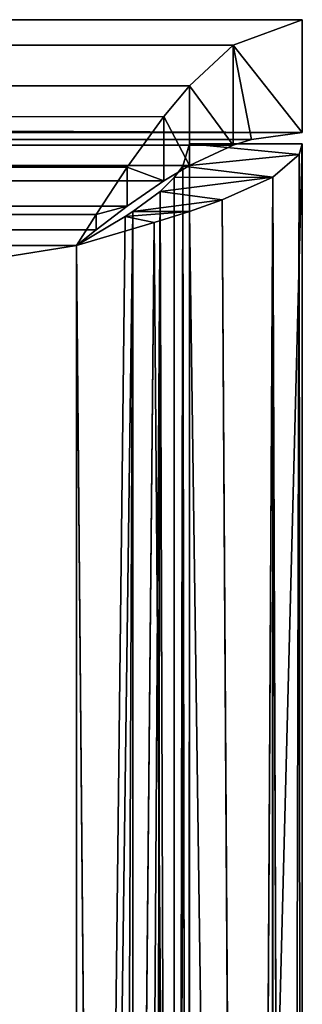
# Model space of a CAD drawing. Extents: x -44.3 to 0.7, y 0.2 to 4.3.
# Tile 36 of 38: x -10.505 to -10.255, y 3.38 to 4.253. Entities that reach past the tile are written whole.
import ezdxf

# ---------------------------------------------------------------- set-up
doc = ezdxf.new("R2010")
doc.units = 0
doc.header["$LTSCALE"] = 2.54
doc.layers.get('0').update_dxf_attribs({"color": 13, "linetype": 'CONTINUOUS'})

# ---------------------------------------------------------------- blocks, each defined once
blk = doc.blocks.new('CIRCOLO-LED-S-10810-10860_')
at = {"color": 0}
for p, q in [((-10.57299, 151.70886, -1.26133), (12.42701, 151.70886, -1.26133)), ((12.42701, 151.70886, -1.26133), (-10.57299, 151.70886, -1.36133)), ((12.42701, 151.70886, -1.26133), (-10.57299, 151.70886, -1.36133)), ((12.42701, 151.70886, -1.36133), (-10.57299, 151.70886, -1.36133)), ((12.42701, 151.70886, -1.36133), (-10.57299, 151.70886, -1.36133)), ((12.42701, 151.70886, -1.36133), (-10.57299, 144.80886, -1.36133)), ((12.42701, 151.70886, -1.36133), (-10.57299, 144.80886, -1.36133)), ((12.42701, 144.80886, -1.26133), (-10.57299, 151.70886, -1.26133)), ((12.42701, 144.80886, -1.26133), (-10.57299, 151.70886, -1.26133)), ((-10.57299, 151.70886, -1.26133), (12.42701, 151.70886, -1.26133)), ((12.32701, 151.70886, -1.25133), (12.32701, 151.70886, 2.62867)), ((12.32701, 151.70886, 2.62867), (12.42701, 151.70886, -1.25133)), ((12.42701, 151.70886, -1.25133), (12.32701, 151.70886, -1.25133)), ((12.32701, 151.70886, 2.62867), (12.42701, 151.70886, -1.25133)), ((12.32701, 144.80886, -1.25133), (12.32701, 151.70886, -1.25133)), ((12.32701, 151.70886, -1.25133), (12.42701, 144.80886, -1.25133)), ((12.32701, 151.70886, -1.25133), (12.42701, 144.80886, -1.25133)), ((12.42701, 151.70886, -1.25133), (12.32701, 151.70886, -1.25133)), ((12.32701, 144.80886, 2.62867), (12.32701, 151.70886, -1.25133)), ((12.32701, 144.80886, -1.25133), (12.32701, 151.70886, -1.25133)), ((12.32701, 144.80886, 2.62867), (12.32701, 151.70886, -1.25133)), ((12.32701, 151.70886, -1.25133), (12.32701, 151.70886, 2.62867)), ((12.42701, 151.70886, 2.62867), (12.42701, 151.70886, -1.25133)), ((12.42701, 151.70886, 2.62867), (12.42701, 151.70886, -1.25133)), ((12.42701, 151.70886, 2.62867), (12.42701, 144.80886, -1.25133)), ((12.42701, 144.80886, -1.25133), (12.42701, 151.70886, -1.25133)), ((12.42701, 151.70886, 2.62867), (12.42701, 144.80886, -1.25133)), ((12.42701, 144.80886, -1.25133), (12.42701, 151.70886, -1.25133)), ((12.42701, 151.70886, -1.26133), (12.42701, 151.70886, -1.36133)), ((12.42701, 151.70886, -1.36133), (12.42701, 144.80886, -1.36133)), ((12.42701, 144.80886, -1.26133), (12.42701, 151.70886, -1.26133)), ((12.42701, 151.70886, -1.36133), (12.42701, 144.80886, -1.36133)), ((12.42701, 151.70886, -1.36133), (12.42701, 144.80886, -1.26133)), ((12.42701, 151.70886, -1.36133), (12.42701, 144.80886, -1.26133)), ((12.42701, 151.70886, -1.26133), (12.42701, 151.70886, -1.36133)), ((12.42701, 144.80886, -1.26133), (12.42701, 151.70886, -1.26133)), ((12.42701, 144.80886, -1.36133), (-10.57299, 144.80886, -1.36133)), ((-10.57299, 144.80886, -1.26133), (12.42701, 144.80886, -1.26133)), ((-10.57299, 144.80886, -1.36133), (12.36576, 144.7163, -1.33863)), ((-10.57299, 144.80886, -1.36133), (12.36576, 144.7163, -1.33863)), ((12.42701, 144.80886, -1.36133), (-10.57299, 144.80886, -1.36133)), ((-10.57299, 144.80886, -1.26133), (12.42701, 144.80886, -1.26133)), ((12.42701, 144.80886, -1.26133), (-10.51255, 144.76314, -1.25028)), ((12.42701, 144.80886, -1.26133), (-10.51255, 144.76314, -1.25028)), ((12.32104, 144.7748, -1.23143), (12.32701, 144.80886, -1.25133)), ((12.32104, 144.7748, -1.23143), (12.32701, 144.80886, -1.25133)), ((12.32104, 144.7748, -1.23143), (12.32701, 144.80886, 2.62867)), ((12.32104, 144.7748, -1.23143), (12.32701, 144.80886, 2.62867)), ((12.32701, 144.80886, -1.25133), (12.42424, 144.77567, -1.24178)), ((12.32701, 144.80886, -1.25133), (12.42424, 144.77567, -1.24178)), ((12.32701, 144.80886, -1.25133), (12.42701, 144.80886, -1.25133)), ((12.32701, 144.80886, 2.62867), (12.32701, 144.80886, -1.25133)), ((12.32701, 144.80886, -1.25133), (12.42701, 144.80886, -1.25133)), ((12.32701, 144.80886, 2.62867), (12.32701, 144.80886, -1.25133)), ((12.36576, 144.7163, -1.33863), (12.42701, 144.80886, -1.36133)), ((12.42701, 144.80886, -1.26133), (12.36576, 144.7163, -1.33863)), ((12.42701, 144.80886, -1.26133), (12.36576, 144.7163, -1.33863)), ((12.36576, 144.7163, -1.33863), (12.42701, 144.80886, -1.36133)), ((12.42701, 144.80886, -1.26133), (12.38201, 144.77424, -1.25515)), ((12.42701, 144.80886, -1.26133), (12.38201, 144.77424, -1.25515)), ((12.42701, 144.80886, -1.25133), (12.42424, 144.77567, -1.24178)), ((12.42701, 144.80886, 2.62867), (12.42424, 144.77567, -1.24178)), ((12.42701, 144.80886, -1.25133), (12.42424, 144.77567, -1.24178)), ((12.42701, 144.80886, 2.62867), (12.42424, 144.77567, -1.24178)), ((12.42701, 144.80886, -1.25133), (12.42701, 144.80886, 2.62867)), ((12.42701, 144.80886, -1.25133), (12.42701, 144.80886, 2.62867)), ((12.42701, 144.80886, -1.26133), (12.42701, 144.80886, -1.36133)), ((12.42701, 144.80886, -1.26133), (12.42701, 144.80886, -1.36133)), ((12.32104, 144.7748, -1.23143), (12.42424, 144.77567, -1.24178)), ((12.32104, 144.7748, -1.23143), (12.42424, 144.77567, -1.24178)), ((12.42424, 144.77567, -1.24178), (12.4008, 144.70987, -1.22167)), ((12.42424, 144.77567, -1.24178), (12.4008, 144.70987, -1.22167)), ((12.41482, 144.74008, 2.60856), (12.42424, 144.77567, -1.24178)), ((12.41482, 144.74008, 2.60856), (12.42424, 144.77567, -1.24178)), ((12.38201, 144.77424, -1.25515), (-10.51255, 144.76314, -1.25028)), ((12.38201, 144.77424, -1.25515), (-10.51255, 144.76314, -1.25028)), ((12.31361, 144.75886, -1.22133), (12.32104, 144.7748, -1.23143)), ((12.31361, 144.75886, 2.59867), (12.32104, 144.7748, -1.23143)), ((12.31361, 144.75886, -1.22133), (12.32104, 144.7748, -1.23143)), ((12.31361, 144.75886, 2.59867), (12.32104, 144.7748, -1.23143)), ((12.31728, 144.76583, 2.60318), (12.32104, 144.7748, -1.23143)), ((12.31728, 144.76583, 2.60318), (12.32104, 144.7748, -1.23143)), ((12.32104, 144.7748, -1.23143), (12.4008, 144.70987, -1.22167)), ((12.32104, 144.7748, -1.23143), (12.4008, 144.70987, -1.22167)), ((12.36576, 144.7163, -1.33863), (12.38201, 144.77424, -1.25515)), ((12.38201, 144.77424, -1.25515), (12.36576, 144.76258, -1.24998)), ((12.36576, 144.7163, -1.33863), (12.38201, 144.77424, -1.25515)), ((12.38201, 144.77424, -1.25515), (12.36576, 144.76258, -1.24998)), ((12.32701, 144.73814, -1.23204), (-10.51255, 144.76314, -1.25028)), ((12.32701, 144.73814, -1.23204), (-10.51255, 144.76314, -1.25028)), ((12.36576, 144.76258, -1.24998), (-10.51255, 144.76314, -1.25028)), ((12.36576, 144.76258, -1.24998), (-10.51255, 144.76314, -1.25028)), ((12.30108, 144.74167, -1.20913), (12.31361, 144.75886, -1.22133)), ((12.30108, 144.74167, -1.20913), (12.31361, 144.75886, -1.22133)), ((12.30108, 144.74167, -1.20913), (12.31361, 144.75886, 2.59867)), ((12.30108, 144.74167, -1.20913), (12.31361, 144.75886, 2.59867)), ((12.31361, 144.75886, -1.22133), (12.4008, 144.70987, -1.22167)), ((12.31361, 144.75886, -1.22133), (12.4008, 144.70987, -1.22167)), ((12.31361, 144.75886, 2.59867), (12.31361, 144.75886, -1.22133)), ((12.31361, 144.75886, 2.59867), (12.31361, 144.75886, -1.22133)), ((12.32701, 144.66743, -1.30276), (12.36576, 144.76258, -1.24998)), ((12.36576, 144.76258, -1.24998), (12.32701, 144.73814, -1.23204)), ((12.32701, 144.66743, -1.30276), (12.36576, 144.76258, -1.24998)), ((12.36576, 144.76258, -1.24998), (12.32701, 144.73814, -1.23204)), ((12.36576, 144.7163, -1.33863), (12.36576, 144.76258, -1.24998)), ((12.36576, 144.7163, -1.33863), (12.36576, 144.76258, -1.24998)), ((12.27701, 144.72225, -1.19133), (12.30108, 144.74167, -1.20913)), ((12.27701, 144.72225, 2.56867), (12.30108, 144.74167, -1.20913)), ((12.27701, 144.72225, -1.19133), (12.30108, 144.74167, -1.20913)), ((12.27701, 144.72225, 2.56867), (12.30108, 144.74167, -1.20913)), ((12.29419, 144.73478, 2.58087), (12.30108, 144.74167, -1.20913)), ((12.29419, 144.73478, 2.58087), (12.30108, 144.74167, -1.20913)), ((12.30108, 144.74167, -1.20913), (12.35616, 144.65615, -1.20156)), ((12.30108, 144.74167, -1.20913), (12.35616, 144.65615, -1.20156)), ((12.30108, 144.74167, -1.20913), (12.4008, 144.70987, -1.22167)), ((12.30108, 144.74167, -1.20913), (12.4008, 144.70987, -1.22167)), ((-10.5259, 144.73655, -1.34781), (12.32701, 144.66743, -1.30276)), ((-10.5259, 144.73655, -1.34781), (12.32701, 144.66743, -1.30276)), ((-10.5259, 144.73655, -1.34781), (12.36576, 144.7163, -1.33863)), ((-10.5259, 144.73655, -1.34781), (12.36576, 144.7163, -1.33863)), ((12.27201, 144.71503, -1.19595), (-10.47299, 144.73814, -1.23204)), ((12.30433, 144.72674, -1.21839), (-10.47299, 144.73814, -1.23204)), ((12.27201, 144.71503, -1.19595), (-10.47299, 144.73814, -1.23204)), ((12.30433, 144.72674, -1.21839), (-10.47299, 144.73814, -1.23204)), ((12.32701, 144.73814, -1.23204), (-10.47299, 144.73814, -1.23204)), ((12.32701, 144.73814, -1.23204), (-10.47299, 144.73814, -1.23204)), ((12.30433, 144.64462, -1.27545), (12.32701, 144.73814, -1.23204)), ((12.32701, 144.73814, -1.23204), (12.30433, 144.72674, -1.21839)), ((12.30433, 144.64462, -1.27545), (12.32701, 144.73814, -1.23204)), ((12.32701, 144.73814, -1.23204), (12.30433, 144.72674, -1.21839)), ((12.32701, 144.66743, -1.30276), (12.32701, 144.73814, -1.23204)), ((12.32701, 144.66743, -1.30276), (12.32701, 144.73814, -1.23204)), ((12.41482, 144.74008, 2.60856), (12.4008, 144.70987, -1.22167)), ((12.41482, 144.74008, 2.60856), (12.4008, 144.70987, -1.22167)), ((12.22701, 144.70886, -1.16133), (-10.44264, 144.72344, -1.21335)), ((12.24445, 144.7098, -1.17499), (-10.44264, 144.72344, -1.21335)), ((12.22701, 144.70886, -1.16133), (-10.44264, 144.72344, -1.21335)), ((12.24445, 144.7098, -1.17499), (-10.44264, 144.72344, -1.21335)), ((12.27201, 144.71503, -1.19595), (-10.44264, 144.72344, -1.21335)), ((12.27201, 144.71503, -1.19595), (-10.44264, 144.72344, -1.21335)), ((12.27201, 144.62121, -1.23056), (12.30433, 144.72674, -1.21839)), ((12.30433, 144.72674, -1.21839), (12.27201, 144.71503, -1.19595)), ((12.27201, 144.62121, -1.23056), (12.30433, 144.72674, -1.21839)), ((12.30433, 144.72674, -1.21839), (12.27201, 144.71503, -1.19595)), ((12.30433, 144.64462, -1.27545), (12.30433, 144.72674, -1.21839)), ((12.30433, 144.64462, -1.27545), (12.30433, 144.72674, -1.21839)), ((12.22701, 144.70886, 2.53867), (12.27701, 144.72225, -1.19133)), ((12.22701, 144.70886, 2.53867), (12.27701, 144.72225, -1.19133)), ((12.22701, 144.70886, -1.16133), (12.27003, 144.71859, -1.18682)), ((12.27003, 144.71859, -1.18682), (12.22701, 144.60886, -1.16133)), ((12.27003, 144.71859, -1.18682), (12.22701, 144.60886, -1.16133)), ((12.22701, 144.70886, -1.16133), (12.27003, 144.71859, -1.18682)), ((12.22701, 144.70886, 2.53867), (12.27003, 144.71859, -1.18682)), ((12.22701, 144.70886, 2.53867), (12.27003, 144.71859, -1.18682)), ((12.24445, 144.61074, -1.18865), (12.27201, 144.71503, -1.19595)), ((12.27201, 144.71503, -1.19595), (12.24445, 144.7098, -1.17499)), ((12.24445, 144.61074, -1.18865), (12.27201, 144.71503, -1.19595)), ((12.27201, 144.71503, -1.19595), (12.24445, 144.7098, -1.17499)), ((12.26106, 144.71483, 2.55857), (12.27701, 144.72225, -1.19133)), ((12.26106, 144.71483, 2.55857), (12.27701, 144.72225, -1.19133)), ((12.27003, 144.71859, -1.18682), (12.27701, 144.72225, -1.19133)), ((12.27003, 144.71859, -1.18682), (12.27701, 144.72225, -1.19133)), ((12.27003, 144.71859, -1.18682), (12.29578, 144.62104, -1.18144)), ((12.27003, 144.71859, -1.18682), (12.29578, 144.62104, -1.18144)), ((12.27003, 144.71859, -1.18682), (12.32701, 144.63565, -1.19133)), ((12.27003, 144.71859, -1.18682), (12.32701, 144.63565, -1.19133)), ((12.27201, 144.62121, -1.23056), (12.27201, 144.71503, -1.19595)), ((12.27201, 144.62121, -1.23056), (12.27201, 144.71503, -1.19595)), ((12.27701, 144.72225, -1.19133), (12.32701, 144.63565, -1.19133)), ((12.27701, 144.72225, -1.19133), (12.32701, 144.63565, -1.19133)), ((12.27701, 144.72225, -1.19133), (12.35616, 144.65615, -1.20156)), ((12.27701, 144.72225, -1.19133), (12.35616, 144.65615, -1.20156)), ((12.27701, 144.72225, 2.56867), (12.27701, 144.72225, -1.19133)), ((12.27701, 144.72225, 2.56867), (12.27701, 144.72225, -1.19133)), ((12.32701, 144.66743, -1.30276), (12.36576, 144.7163, -1.33863)), ((12.32701, 144.66743, -1.30276), (12.36576, 144.7163, -1.33863)), ((12.22701, 144.70886, -1.16133), (-10.37299, 144.70886, 2.53867)), ((12.22701, 144.70886, -1.16133), (-10.37299, 144.70886, 2.53867)), ((12.22701, 144.70886, -1.16133), (-10.37299, 144.70886, -1.16133)), ((12.22701, 144.70886, -1.16133), (-10.37299, 144.70886, -1.16133)), ((12.22701, 144.60886, -1.16133), (12.24445, 144.7098, -1.17499)), ((12.24445, 144.7098, -1.17499), (12.22701, 144.70886, -1.16133)), ((12.22701, 144.60886, -1.16133), (12.24445, 144.7098, -1.17499)), ((12.24445, 144.7098, -1.17499), (12.22701, 144.70886, -1.16133)), ((12.22701, 144.70886, 2.53867), (12.22701, 144.70886, -1.16133)), ((12.22701, 144.60886, -1.16133), (12.22701, 144.70886, -1.16133)), ((12.22701, 144.70886, 2.53867), (12.22701, 144.70886, -1.16133)), ((12.22701, 144.60886, -1.16133), (12.22701, 144.70886, -1.16133)), ((12.24445, 144.61074, -1.18865), (12.24445, 144.7098, -1.17499)), ((12.24445, 144.61074, -1.18865), (12.24445, 144.7098, -1.17499)), ((12.4008, 144.70987, -1.22167), (12.35616, 144.65615, -1.20156)), ((12.4008, 144.70987, -1.22167), (12.35616, 144.65615, -1.20156)), ((12.4008, 144.70987, -1.22167), (12.37972, 144.67969, 2.58844)), ((12.4008, 144.70987, -1.22167), (12.37972, 144.67969, 2.58844)), ((12.40022, 144.70886, 2.59867), (12.4008, 144.70987, -1.22167)), ((12.40022, 144.70886, 2.59867), (12.4008, 144.70987, -1.22167)), ((12.32701, 144.63565, -1.19133), (12.37972, 144.67969, 2.58844)), ((12.32701, 144.63565, -1.19133), (12.37972, 144.67969, 2.58844)), ((12.35616, 144.65615, -1.20156), (12.37972, 144.67969, 2.58844)), ((12.35616, 144.65615, -1.20156), (12.37972, 144.67969, 2.58844)), ((-10.47491, 144.66959, -1.30488), (12.32701, 144.66743, -1.30276)), ((-10.47491, 144.66959, -1.30488), (12.32701, 144.66743, -1.30276)), ((-10.43424, 144.63155, -1.25388), (12.32701, 144.66743, -1.30276)), ((-10.43424, 144.63155, -1.25388), (12.32701, 144.66743, -1.30276)), ((12.32701, 144.66743, -1.30276), (-10.42393, 144.62464, -1.23923)), ((12.32701, 144.66743, -1.30276), (-10.42393, 144.62464, -1.23923)), ((12.30433, 144.64462, -1.27545), (12.32701, 144.66743, -1.30276)), ((12.30433, 144.64462, -1.27545), (12.32701, 144.66743, -1.30276)), ((12.35616, 144.65615, -1.20156), (12.32701, 144.63565, -1.19133)), ((12.35616, 144.65615, -1.20156), (12.32701, 144.63565, -1.19133)), ((12.30433, 144.64462, -1.27545), (-10.42393, 144.62464, -1.23923)), ((12.30433, 144.64462, -1.27545), (-10.42393, 144.62464, -1.23923)), ((12.27201, 144.62121, -1.23056), (12.30433, 144.64462, -1.27545)), ((12.27201, 144.62121, -1.23056), (12.30433, 144.64462, -1.27545)), ((12.32701, 144.63565, -1.19133), (12.29578, 144.62104, -1.18144)), ((12.32701, 144.63565, -1.19133), (12.29578, 144.62104, -1.18144)), ((12.29578, 144.62104, -1.18144), (12.326, 144.63507, 2.56833)), ((12.29578, 144.62104, -1.18144), (12.326, 144.63507, 2.56833)), ((12.32701, 144.63565, -1.19133), (12.326, 144.63507, 2.56833)), ((12.32701, 144.63565, -1.19133), (12.326, 144.63507, 2.56833)), ((-10.42393, 144.62464, -1.23923), (12.24445, 144.61074, -1.18865)), ((-10.42393, 144.62464, -1.23923), (12.24445, 144.61074, -1.18865)), ((-10.42393, 144.62464, -1.23923), (12.27201, 144.62121, -1.23056)), ((-10.42393, 144.62464, -1.23923), (12.27201, 144.62121, -1.23056)), ((12.29578, 144.62104, -1.18144), (12.22701, 144.60886, -1.16133)), ((12.29578, 144.62104, -1.18144), (12.22701, 144.60886, -1.16133)), ((12.24445, 144.61074, -1.18865), (12.27201, 144.62121, -1.23056)), ((12.24445, 144.61074, -1.18865), (12.27201, 144.62121, -1.23056)), ((12.29578, 144.62104, -1.18144), (12.2602, 144.61163, 2.54822)), ((12.29578, 144.62104, -1.18144), (12.2602, 144.61163, 2.54822)), ((-10.37299, 144.60886, -1.16133), (12.24445, 144.61074, -1.18865)), ((-10.37299, 144.60886, -1.16133), (12.24445, 144.61074, -1.18865)), ((12.22701, 144.60886, -1.16133), (12.2602, 144.61163, 2.54822)), ((12.22701, 144.60886, -1.16133), (12.2602, 144.61163, 2.54822)), ((12.22701, 144.60886, -1.16133), (12.24445, 144.61074, -1.18865)), ((12.22701, 144.60886, -1.16133), (12.24445, 144.61074, -1.18865)), ((-10.37299, 144.60886, -1.16133), (12.22701, 144.60886, -1.16133)), ((12.22701, 144.60886, -1.16133), (-10.37299, 144.60886, 2.53867)), ((12.22701, 144.60886, -1.16133), (-10.37299, 144.60886, 2.53867)), ((-10.37299, 144.60886, -1.16133), (12.22701, 144.60886, -1.16133)), ((12.22701, 144.60886, -1.16133), (12.22701, 144.60886, 2.53867)), ((12.22701, 144.60886, -1.16133), (12.22701, 144.60886, 2.53867))]:
    blk.add_line(p, q, dxfattribs=at)
mesh = blk.add_polyface(dxfattribs=at)
corners = [(12.42701, 151.70886, -1.26133), (-10.57299, 151.70886, -1.36133), (-10.57299, 151.70886, -1.26133)]
mesh.append_faces([[corners[k] for k in face] for face in [(0, 1, 2)]], dxfattribs={"color": 0})
mesh = blk.add_polyface(dxfattribs=at)
corners = [(12.42701, 151.70886, -1.26133), (12.42701, 151.70886, -1.36133), (-10.57299, 151.70886, -1.36133)]
mesh.append_faces([[corners[k] for k in face] for face in [(0, 1, 2)]], dxfattribs={"color": 0})
mesh = blk.add_polyface(dxfattribs=at)
corners = [(12.42701, 151.70886, -1.36133), (-10.57299, 144.80886, -1.36133), (-10.57299, 151.70886, -1.36133)]
mesh.append_faces([[corners[k] for k in face] for face in [(0, 1, 2)]], dxfattribs={"color": 0})
mesh = blk.add_polyface(dxfattribs=at)
corners = [(12.42701, 144.80886, -1.36133), (-10.57299, 144.80886, -1.36133), (12.42701, 151.70886, -1.36133)]
mesh.append_faces([[corners[k] for k in face] for face in [(0, 1, 2)]], dxfattribs={"color": 0})
mesh = blk.add_polyface(dxfattribs=at)
corners = [(12.42701, 144.80886, -1.26133), (-10.57299, 151.70886, -1.26133), (-10.57299, 144.80886, -1.26133)]
mesh.append_faces([[corners[k] for k in face] for face in [(0, 1, 2)]], dxfattribs={"color": 0})
mesh = blk.add_polyface(dxfattribs=at)
corners = [(12.42701, 151.70886, -1.26133), (-10.57299, 151.70886, -1.26133), (12.42701, 144.80886, -1.26133)]
mesh.append_faces([[corners[k] for k in face] for face in [(0, 1, 2)]], dxfattribs={"color": 0})
mesh = blk.add_polyface(dxfattribs=at)
corners = [(12.32701, 151.70886, 2.62867), (12.42701, 151.70886, -1.25133), (12.32701, 151.70886, -1.25133)]
mesh.append_faces([[corners[k] for k in face] for face in [(0, 1, 2)]], dxfattribs={"color": 0})
mesh = blk.add_polyface(dxfattribs=at)
corners = [(12.42701, 151.70886, 2.62867), (12.42701, 151.70886, -1.25133), (12.32701, 151.70886, 2.62867)]
mesh.append_faces([[corners[k] for k in face] for face in [(0, 1, 2)]], dxfattribs={"color": 0})
mesh = blk.add_polyface(dxfattribs=at)
corners = [(12.42701, 144.80886, -1.25133), (12.32701, 144.80886, -1.25133), (12.32701, 151.70886, -1.25133)]
mesh.append_faces([[corners[k] for k in face] for face in [(0, 1, 2)]], dxfattribs={"color": 0})
mesh = blk.add_polyface(dxfattribs=at)
corners = [(12.42701, 144.80886, -1.25133), (12.32701, 151.70886, -1.25133), (12.42701, 151.70886, -1.25133)]
mesh.append_faces([[corners[k] for k in face] for face in [(0, 1, 2)]], dxfattribs={"color": 0})
mesh = blk.add_polyface(dxfattribs=at)
corners = [(12.32701, 151.70886, -1.25133), (12.32701, 144.80886, -1.25133), (12.32701, 144.80886, 2.62867)]
mesh.append_faces([[corners[k] for k in face] for face in [(0, 1, 2)]], dxfattribs={"color": 0})
mesh = blk.add_polyface(dxfattribs=at)
corners = [(12.32701, 151.70886, -1.25133), (12.32701, 144.80886, 2.62867), (12.32701, 151.70886, 2.62867)]
mesh.append_faces([[corners[k] for k in face] for face in [(0, 1, 2)]], dxfattribs={"color": 0})
mesh = blk.add_polyface(dxfattribs=at)
corners = [(12.42701, 151.70886, 2.62867), (12.42701, 144.80886, -1.25133), (12.42701, 151.70886, -1.25133)]
mesh.append_faces([[corners[k] for k in face] for face in [(0, 1, 2)]], dxfattribs={"color": 0})
mesh = blk.add_polyface(dxfattribs=at)
corners = [(12.42701, 151.70886, 2.62867), (12.42701, 144.80886, 2.62867), (12.42701, 144.80886, -1.25133)]
mesh.append_faces([[corners[k] for k in face] for face in [(0, 1, 2)]], dxfattribs={"color": 0})
mesh = blk.add_polyface(dxfattribs=at)
corners = [(12.42701, 151.70886, -1.36133), (12.42701, 144.80886, -1.26133), (12.42701, 144.80886, -1.36133)]
mesh.append_faces([[corners[k] for k in face] for face in [(0, 1, 2)]], dxfattribs={"color": 0})
mesh = blk.add_polyface(dxfattribs=at)
corners = [(12.42701, 151.70886, -1.26133), (12.42701, 144.80886, -1.26133), (12.42701, 151.70886, -1.36133)]
mesh.append_faces([[corners[k] for k in face] for face in [(0, 1, 2)]], dxfattribs={"color": 0})
mesh = blk.add_polyface(dxfattribs=at)
corners = [(12.36576, 144.7163, -1.33863), (-10.5259, 144.73655, -1.34781), (-10.57299, 144.80886, -1.36133)]
mesh.append_faces([[corners[k] for k in face] for face in [(0, 1, 2)]], dxfattribs={"color": 0})
mesh = blk.add_polyface(dxfattribs=at)
corners = [(12.42701, 144.80886, -1.36133), (12.36576, 144.7163, -1.33863), (-10.57299, 144.80886, -1.36133)]
mesh.append_faces([[corners[k] for k in face] for face in [(0, 1, 2)]], dxfattribs={"color": 0})
mesh = blk.add_polyface(dxfattribs=at)
corners = [(12.42701, 144.80886, -1.26133), (-10.57299, 144.80886, -1.26133), (-10.51255, 144.76314, -1.25028)]
mesh.append_faces([[corners[k] for k in face] for face in [(0, 1, 2)]], dxfattribs={"color": 0})
mesh = blk.add_polyface(dxfattribs=at)
corners = [(12.42701, 144.80886, -1.26133), (-10.51255, 144.76314, -1.25028), (12.38201, 144.77424, -1.25515)]
mesh.append_faces([[corners[k] for k in face] for face in [(0, 1, 2)]], dxfattribs={"color": 0})
mesh = blk.add_polyface(dxfattribs=at)
corners = [(12.32701, 144.80886, 2.62867), (12.32104, 144.7748, -1.23143), (12.31728, 144.76583, 2.60318)]
mesh.append_faces([[corners[k] for k in face] for face in [(0, 1, 2)]], dxfattribs={"color": 0})
mesh = blk.add_polyface(dxfattribs=at)
corners = [(12.42424, 144.77567, -1.24178), (12.32104, 144.7748, -1.23143), (12.32701, 144.80886, -1.25133)]
mesh.append_faces([[corners[k] for k in face] for face in [(0, 1, 2)]], dxfattribs={"color": 0})
mesh = blk.add_polyface(dxfattribs=at)
corners = [(12.32701, 144.80886, -1.25133), (12.32104, 144.7748, -1.23143), (12.32701, 144.80886, 2.62867)]
mesh.append_faces([[corners[k] for k in face] for face in [(0, 1, 2)]], dxfattribs={"color": 0})
mesh = blk.add_polyface(dxfattribs=at)
corners = [(12.42701, 144.80886, -1.25133), (12.42424, 144.77567, -1.24178), (12.32701, 144.80886, -1.25133)]
mesh.append_faces([[corners[k] for k in face] for face in [(0, 1, 2)]], dxfattribs={"color": 0})
mesh = blk.add_polyface(dxfattribs=at)
corners = [(12.42701, 144.80886, -1.26133), (12.36576, 144.7163, -1.33863), (12.42701, 144.80886, -1.36133)]
mesh.append_faces([[corners[k] for k in face] for face in [(0, 1, 2)]], dxfattribs={"color": 0})
mesh = blk.add_polyface(dxfattribs=at)
corners = [(12.38201, 144.77424, -1.25515), (12.36576, 144.7163, -1.33863), (12.42701, 144.80886, -1.26133)]
mesh.append_faces([[corners[k] for k in face] for face in [(0, 1, 2)]], dxfattribs={"color": 0})
mesh = blk.add_polyface(dxfattribs=at)
corners = [(12.42701, 144.80886, 2.62867), (12.41482, 144.74008, 2.60856), (12.42424, 144.77567, -1.24178)]
mesh.append_faces([[corners[k] for k in face] for face in [(0, 1, 2)]], dxfattribs={"color": 0})
mesh = blk.add_polyface(dxfattribs=at)
corners = [(12.42701, 144.80886, 2.62867), (12.42424, 144.77567, -1.24178), (12.42701, 144.80886, -1.25133)]
mesh.append_faces([[corners[k] for k in face] for face in [(0, 1, 2)]], dxfattribs={"color": 0})
mesh = blk.add_polyface(dxfattribs=at)
corners = [(12.42424, 144.77567, -1.24178), (12.4008, 144.70987, -1.22167), (12.32104, 144.7748, -1.23143)]
mesh.append_faces([[corners[k] for k in face] for face in [(0, 1, 2)]], dxfattribs={"color": 0})
mesh = blk.add_polyface(dxfattribs=at)
corners = [(12.42424, 144.77567, -1.24178), (12.41482, 144.74008, 2.60856), (12.4008, 144.70987, -1.22167)]
mesh.append_faces([[corners[k] for k in face] for face in [(0, 1, 2)]], dxfattribs={"color": 0})
mesh = blk.add_polyface(dxfattribs=at)
corners = [(12.38201, 144.77424, -1.25515), (-10.51255, 144.76314, -1.25028), (12.36576, 144.76258, -1.24998)]
mesh.append_faces([[corners[k] for k in face] for face in [(0, 1, 2)]], dxfattribs={"color": 0})
mesh = blk.add_polyface(dxfattribs=at)
corners = [(12.4008, 144.70987, -1.22167), (12.31361, 144.75886, -1.22133), (12.32104, 144.7748, -1.23143)]
mesh.append_faces([[corners[k] for k in face] for face in [(0, 1, 2)]], dxfattribs={"color": 0})
mesh = blk.add_polyface(dxfattribs=at)
corners = [(12.32104, 144.7748, -1.23143), (12.31361, 144.75886, -1.22133), (12.31361, 144.75886, 2.59867)]
mesh.append_faces([[corners[k] for k in face] for face in [(0, 1, 2)]], dxfattribs={"color": 0})
mesh = blk.add_polyface(dxfattribs=at)
corners = [(12.32104, 144.7748, -1.23143), (12.31361, 144.75886, 2.59867), (12.31728, 144.76583, 2.60318)]
mesh.append_faces([[corners[k] for k in face] for face in [(0, 1, 2)]], dxfattribs={"color": 0})
mesh = blk.add_polyface(dxfattribs=at)
corners = [(12.36576, 144.76258, -1.24998), (12.36576, 144.7163, -1.33863), (12.38201, 144.77424, -1.25515)]
mesh.append_faces([[corners[k] for k in face] for face in [(0, 1, 2)]], dxfattribs={"color": 0})
mesh = blk.add_polyface(dxfattribs=at)
corners = [(12.32701, 144.73814, -1.23204), (-10.51255, 144.76314, -1.25028), (-10.47299, 144.73814, -1.23204)]
mesh.append_faces([[corners[k] for k in face] for face in [(0, 1, 2)]], dxfattribs={"color": 0})
mesh = blk.add_polyface(dxfattribs=at)
corners = [(12.36576, 144.76258, -1.24998), (-10.51255, 144.76314, -1.25028), (12.32701, 144.73814, -1.23204)]
mesh.append_faces([[corners[k] for k in face] for face in [(0, 1, 2)]], dxfattribs={"color": 0})
mesh = blk.add_polyface(dxfattribs=at)
corners = [(12.31361, 144.75886, 2.59867), (12.30108, 144.74167, -1.20913), (12.29419, 144.73478, 2.58087)]
mesh.append_faces([[corners[k] for k in face] for face in [(0, 1, 2)]], dxfattribs={"color": 0})
mesh = blk.add_polyface(dxfattribs=at)
corners = [(12.4008, 144.70987, -1.22167), (12.30108, 144.74167, -1.20913), (12.31361, 144.75886, -1.22133)]
mesh.append_faces([[corners[k] for k in face] for face in [(0, 1, 2)]], dxfattribs={"color": 0})
mesh = blk.add_polyface(dxfattribs=at)
corners = [(12.31361, 144.75886, -1.22133), (12.30108, 144.74167, -1.20913), (12.31361, 144.75886, 2.59867)]
mesh.append_faces([[corners[k] for k in face] for face in [(0, 1, 2)]], dxfattribs={"color": 0})
mesh = blk.add_polyface(dxfattribs=at)
corners = [(12.36576, 144.76258, -1.24998), (12.32701, 144.73814, -1.23204), (12.32701, 144.66743, -1.30276)]
mesh.append_faces([[corners[k] for k in face] for face in [(0, 1, 2)]], dxfattribs={"color": 0})
mesh = blk.add_polyface(dxfattribs=at)
corners = [(12.36576, 144.76258, -1.24998), (12.32701, 144.66743, -1.30276), (12.36576, 144.7163, -1.33863)]
mesh.append_faces([[corners[k] for k in face] for face in [(0, 1, 2)]], dxfattribs={"color": 0})
mesh = blk.add_polyface(dxfattribs=at)
corners = [(12.35616, 144.65615, -1.20156), (12.27701, 144.72225, -1.19133), (12.30108, 144.74167, -1.20913)]
mesh.append_faces([[corners[k] for k in face] for face in [(0, 1, 2)]], dxfattribs={"color": 0})
mesh = blk.add_polyface(dxfattribs=at)
corners = [(12.27701, 144.72225, 2.56867), (12.30108, 144.74167, -1.20913), (12.27701, 144.72225, -1.19133)]
mesh.append_faces([[corners[k] for k in face] for face in [(0, 1, 2)]], dxfattribs={"color": 0})
mesh = blk.add_polyface(dxfattribs=at)
corners = [(12.29419, 144.73478, 2.58087), (12.30108, 144.74167, -1.20913), (12.27701, 144.72225, 2.56867)]
mesh.append_faces([[corners[k] for k in face] for face in [(0, 1, 2)]], dxfattribs={"color": 0})
mesh = blk.add_polyface(dxfattribs=at)
corners = [(12.4008, 144.70987, -1.22167), (12.35616, 144.65615, -1.20156), (12.30108, 144.74167, -1.20913)]
mesh.append_faces([[corners[k] for k in face] for face in [(0, 1, 2)]], dxfattribs={"color": 0})
mesh = blk.add_polyface(dxfattribs=at)
corners = [(12.32701, 144.66743, -1.30276), (-10.47491, 144.66959, -1.30488), (-10.5259, 144.73655, -1.34781)]
mesh.append_faces([[corners[k] for k in face] for face in [(0, 1, 2)]], dxfattribs={"color": 0})
mesh = blk.add_polyface(dxfattribs=at)
corners = [(12.36576, 144.7163, -1.33863), (12.32701, 144.66743, -1.30276), (-10.5259, 144.73655, -1.34781)]
mesh.append_faces([[corners[k] for k in face] for face in [(0, 1, 2)]], dxfattribs={"color": 0})
mesh = blk.add_polyface(dxfattribs=at)
corners = [(12.27201, 144.71503, -1.19595), (-10.47299, 144.73814, -1.23204), (-10.44264, 144.72344, -1.21335)]
mesh.append_faces([[corners[k] for k in face] for face in [(0, 1, 2)]], dxfattribs={"color": 0})
mesh = blk.add_polyface(dxfattribs=at)
corners = [(12.27201, 144.71503, -1.19595), (12.30433, 144.72674, -1.21839), (-10.47299, 144.73814, -1.23204)]
mesh.append_faces([[corners[k] for k in face] for face in [(0, 1, 2)]], dxfattribs={"color": 0})
mesh = blk.add_polyface(dxfattribs=at)
corners = [(12.30433, 144.72674, -1.21839), (12.32701, 144.73814, -1.23204), (-10.47299, 144.73814, -1.23204)]
mesh.append_faces([[corners[k] for k in face] for face in [(0, 1, 2)]], dxfattribs={"color": 0})
mesh = blk.add_polyface(dxfattribs=at)
corners = [(12.32701, 144.73814, -1.23204), (12.30433, 144.72674, -1.21839), (12.30433, 144.64462, -1.27545)]
mesh.append_faces([[corners[k] for k in face] for face in [(0, 1, 2)]], dxfattribs={"color": 0})
mesh = blk.add_polyface(dxfattribs=at)
corners = [(12.32701, 144.73814, -1.23204), (12.30433, 144.64462, -1.27545), (12.32701, 144.66743, -1.30276)]
mesh.append_faces([[corners[k] for k in face] for face in [(0, 1, 2)]], dxfattribs={"color": 0})
mesh = blk.add_polyface(dxfattribs=at)
corners = [(12.41482, 144.74008, 2.60856), (12.40022, 144.70886, 2.59867), (12.4008, 144.70987, -1.22167)]
mesh.append_faces([[corners[k] for k in face] for face in [(0, 1, 2)]], dxfattribs={"color": 0})
mesh = blk.add_polyface(dxfattribs=at)
corners = [(12.22701, 144.70886, -1.16133), (-10.44264, 144.72344, -1.21335), (-10.37299, 144.70886, -1.16133)]
mesh.append_faces([[corners[k] for k in face] for face in [(0, 1, 2)]], dxfattribs={"color": 0})
mesh = blk.add_polyface(dxfattribs=at)
corners = [(12.22701, 144.70886, -1.16133), (12.24445, 144.7098, -1.17499), (-10.44264, 144.72344, -1.21335)]
mesh.append_faces([[corners[k] for k in face] for face in [(0, 1, 2)]], dxfattribs={"color": 0})
mesh = blk.add_polyface(dxfattribs=at)
corners = [(12.24445, 144.7098, -1.17499), (12.27201, 144.71503, -1.19595), (-10.44264, 144.72344, -1.21335)]
mesh.append_faces([[corners[k] for k in face] for face in [(0, 1, 2)]], dxfattribs={"color": 0})
mesh = blk.add_polyface(dxfattribs=at)
corners = [(12.30433, 144.72674, -1.21839), (12.27201, 144.71503, -1.19595), (12.27201, 144.62121, -1.23056)]
mesh.append_faces([[corners[k] for k in face] for face in [(0, 1, 2)]], dxfattribs={"color": 0})
mesh = blk.add_polyface(dxfattribs=at)
corners = [(12.30433, 144.72674, -1.21839), (12.27201, 144.62121, -1.23056), (12.30433, 144.64462, -1.27545)]
mesh.append_faces([[corners[k] for k in face] for face in [(0, 1, 2)]], dxfattribs={"color": 0})
mesh = blk.add_polyface(dxfattribs=at)
corners = [(12.22701, 144.70886, 2.53867), (12.27701, 144.72225, -1.19133), (12.27003, 144.71859, -1.18682)]
mesh.append_faces([[corners[k] for k in face] for face in [(0, 1, 2)]], dxfattribs={"color": 0})
mesh = blk.add_polyface(dxfattribs=at)
corners = [(12.26106, 144.71483, 2.55857), (12.27701, 144.72225, -1.19133), (12.22701, 144.70886, 2.53867)]
mesh.append_faces([[corners[k] for k in face] for face in [(0, 1, 2)]], dxfattribs={"color": 0})
mesh = blk.add_polyface(dxfattribs=at)
corners = [(12.27003, 144.71859, -1.18682), (12.22701, 144.60886, -1.16133), (12.22701, 144.70886, -1.16133)]
mesh.append_faces([[corners[k] for k in face] for face in [(0, 1, 2)]], dxfattribs={"color": 0})
mesh = blk.add_polyface(dxfattribs=at)
corners = [(12.29578, 144.62104, -1.18144), (12.22701, 144.60886, -1.16133), (12.27003, 144.71859, -1.18682)]
mesh.append_faces([[corners[k] for k in face] for face in [(0, 1, 2)]], dxfattribs={"color": 0})
mesh = blk.add_polyface(dxfattribs=at)
corners = [(12.22701, 144.70886, 2.53867), (12.27003, 144.71859, -1.18682), (12.22701, 144.70886, -1.16133)]
mesh.append_faces([[corners[k] for k in face] for face in [(0, 1, 2)]], dxfattribs={"color": 0})
mesh = blk.add_polyface(dxfattribs=at)
corners = [(12.27201, 144.71503, -1.19595), (12.24445, 144.7098, -1.17499), (12.24445, 144.61074, -1.18865)]
mesh.append_faces([[corners[k] for k in face] for face in [(0, 1, 2)]], dxfattribs={"color": 0})
mesh = blk.add_polyface(dxfattribs=at)
corners = [(12.27201, 144.71503, -1.19595), (12.24445, 144.61074, -1.18865), (12.27201, 144.62121, -1.23056)]
mesh.append_faces([[corners[k] for k in face] for face in [(0, 1, 2)]], dxfattribs={"color": 0})
mesh = blk.add_polyface(dxfattribs=at)
corners = [(12.27701, 144.72225, 2.56867), (12.27701, 144.72225, -1.19133), (12.26106, 144.71483, 2.55857)]
mesh.append_faces([[corners[k] for k in face] for face in [(0, 1, 2)]], dxfattribs={"color": 0})
mesh = blk.add_polyface(dxfattribs=at)
corners = [(12.32701, 144.63565, -1.19133), (12.27003, 144.71859, -1.18682), (12.27701, 144.72225, -1.19133)]
mesh.append_faces([[corners[k] for k in face] for face in [(0, 1, 2)]], dxfattribs={"color": 0})
mesh = blk.add_polyface(dxfattribs=at)
corners = [(12.32701, 144.63565, -1.19133), (12.29578, 144.62104, -1.18144), (12.27003, 144.71859, -1.18682)]
mesh.append_faces([[corners[k] for k in face] for face in [(0, 1, 2)]], dxfattribs={"color": 0})
mesh = blk.add_polyface(dxfattribs=at)
corners = [(12.35616, 144.65615, -1.20156), (12.32701, 144.63565, -1.19133), (12.27701, 144.72225, -1.19133)]
mesh.append_faces([[corners[k] for k in face] for face in [(0, 1, 2)]], dxfattribs={"color": 0})
mesh = blk.add_polyface(dxfattribs=at)
corners = [(12.22701, 144.70886, 2.53867), (12.22701, 144.70886, -1.16133), (-10.37299, 144.70886, 2.53867)]
mesh.append_faces([[corners[k] for k in face] for face in [(0, 1, 2)]], dxfattribs={"color": 0})
mesh = blk.add_polyface(dxfattribs=at)
corners = [(-10.37299, 144.70886, 2.53867), (12.22701, 144.70886, -1.16133), (-10.37299, 144.70886, -1.16133)]
mesh.append_faces([[corners[k] for k in face] for face in [(0, 1, 2)]], dxfattribs={"color": 0})
mesh = blk.add_polyface(dxfattribs=at)
corners = [(12.24445, 144.7098, -1.17499), (12.22701, 144.70886, -1.16133), (12.22701, 144.60886, -1.16133)]
mesh.append_faces([[corners[k] for k in face] for face in [(0, 1, 2)]], dxfattribs={"color": 0})
mesh = blk.add_polyface(dxfattribs=at)
corners = [(12.24445, 144.7098, -1.17499), (12.22701, 144.60886, -1.16133), (12.24445, 144.61074, -1.18865)]
mesh.append_faces([[corners[k] for k in face] for face in [(0, 1, 2)]], dxfattribs={"color": 0})
mesh = blk.add_polyface(dxfattribs=at)
corners = [(12.4008, 144.70987, -1.22167), (12.37972, 144.67969, 2.58844), (12.35616, 144.65615, -1.20156)]
mesh.append_faces([[corners[k] for k in face] for face in [(0, 1, 2)]], dxfattribs={"color": 0})
mesh = blk.add_polyface(dxfattribs=at)
corners = [(12.4008, 144.70987, -1.22167), (12.40022, 144.70886, 2.59867), (12.37972, 144.67969, 2.58844)]
mesh.append_faces([[corners[k] for k in face] for face in [(0, 1, 2)]], dxfattribs={"color": 0})
mesh = blk.add_polyface(dxfattribs=at)
corners = [(12.37972, 144.67969, 2.58844), (12.326, 144.63507, 2.56833), (12.32701, 144.63565, -1.19133)]
mesh.append_faces([[corners[k] for k in face] for face in [(0, 1, 2)]], dxfattribs={"color": 0})
mesh = blk.add_polyface(dxfattribs=at)
corners = [(12.37972, 144.67969, 2.58844), (12.32701, 144.63565, -1.19133), (12.35616, 144.65615, -1.20156)]
mesh.append_faces([[corners[k] for k in face] for face in [(0, 1, 2)]], dxfattribs={"color": 0})
mesh = blk.add_polyface(dxfattribs=at)
corners = [(-10.43424, 144.63155, -1.25388), (-10.47491, 144.66959, -1.30488), (12.32701, 144.66743, -1.30276)]
mesh.append_faces([[corners[k] for k in face] for face in [(0, 1, 2)]], dxfattribs={"color": 0})
mesh = blk.add_polyface(dxfattribs=at)
corners = [(-10.42393, 144.62464, -1.23923), (-10.43424, 144.63155, -1.25388), (12.32701, 144.66743, -1.30276)]
mesh.append_faces([[corners[k] for k in face] for face in [(0, 1, 2)]], dxfattribs={"color": 0})
mesh = blk.add_polyface(dxfattribs=at)
corners = [(-10.42393, 144.62464, -1.23923), (12.32701, 144.66743, -1.30276), (12.30433, 144.64462, -1.27545)]
mesh.append_faces([[corners[k] for k in face] for face in [(0, 1, 2)]], dxfattribs={"color": 0})
mesh = blk.add_polyface(dxfattribs=at)
corners = [(12.27201, 144.62121, -1.23056), (-10.42393, 144.62464, -1.23923), (12.30433, 144.64462, -1.27545)]
mesh.append_faces([[corners[k] for k in face] for face in [(0, 1, 2)]], dxfattribs={"color": 0})
mesh = blk.add_polyface(dxfattribs=at)
corners = [(12.326, 144.63507, 2.56833), (12.2602, 144.61163, 2.54822), (12.29578, 144.62104, -1.18144)]
mesh.append_faces([[corners[k] for k in face] for face in [(0, 1, 2)]], dxfattribs={"color": 0})
mesh = blk.add_polyface(dxfattribs=at)
corners = [(12.326, 144.63507, 2.56833), (12.29578, 144.62104, -1.18144), (12.32701, 144.63565, -1.19133)]
mesh.append_faces([[corners[k] for k in face] for face in [(0, 1, 2)]], dxfattribs={"color": 0})
mesh = blk.add_polyface(dxfattribs=at)
corners = [(-10.37299, 144.60886, -1.16133), (-10.42393, 144.62464, -1.23923), (12.24445, 144.61074, -1.18865)]
mesh.append_faces([[corners[k] for k in face] for face in [(0, 1, 2)]], dxfattribs={"color": 0})
mesh = blk.add_polyface(dxfattribs=at)
corners = [(12.24445, 144.61074, -1.18865), (-10.42393, 144.62464, -1.23923), (12.27201, 144.62121, -1.23056)]
mesh.append_faces([[corners[k] for k in face] for face in [(0, 1, 2)]], dxfattribs={"color": 0})
mesh = blk.add_polyface(dxfattribs=at)
corners = [(12.2602, 144.61163, 2.54822), (12.22701, 144.60886, -1.16133), (12.29578, 144.62104, -1.18144)]
mesh.append_faces([[corners[k] for k in face] for face in [(0, 1, 2)]], dxfattribs={"color": 0})
mesh = blk.add_polyface(dxfattribs=at)
corners = [(-10.37299, 144.60886, -1.16133), (12.24445, 144.61074, -1.18865), (12.22701, 144.60886, -1.16133)]
mesh.append_faces([[corners[k] for k in face] for face in [(0, 1, 2)]], dxfattribs={"color": 0})
mesh = blk.add_polyface(dxfattribs=at)
corners = [(12.2602, 144.61163, 2.54822), (12.22701, 144.60886, 2.53867), (12.22701, 144.60886, -1.16133)]
mesh.append_faces([[corners[k] for k in face] for face in [(0, 1, 2)]], dxfattribs={"color": 0})
mesh = blk.add_polyface(dxfattribs=at)
corners = [(-10.37299, 144.60886, 2.53867), (-10.37299, 144.60886, -1.16133), (12.22701, 144.60886, -1.16133)]
mesh.append_faces([[corners[k] for k in face] for face in [(0, 1, 2)]], dxfattribs={"color": 0})
mesh = blk.add_polyface(dxfattribs=at)
corners = [(-10.37299, 144.60886, 2.53867), (12.22701, 144.60886, -1.16133), (12.22701, 144.60886, 2.53867)]
mesh.append_faces([[corners[k] for k in face] for face in [(0, 1, 2)]], dxfattribs={"color": 0})

msp = doc.modelspace()

# ---------------------------------------------------------------- block references
at = {"color": 250, "extrusion": (0, -1, -1.05471e-15)}
msp.add_blockref('CIRCOLO-LED-S-10810-10860_', (-22.68197, -1.53792, -2.89162), dxfattribs=at)

doc.saveas('drawing.dxf')
